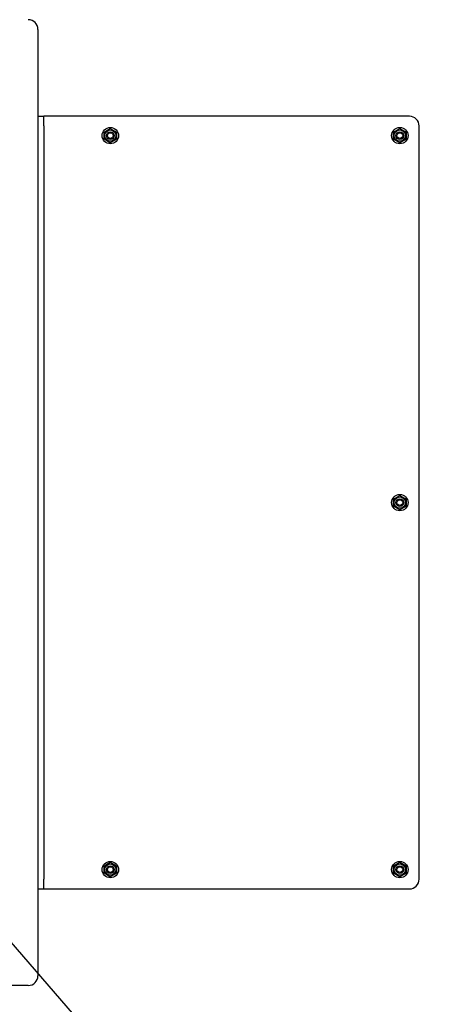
# Model space of a CAD drawing. Extents: x -89225 to 110569, y 13360 to 87647.
# Tile 84 of 256: x 7487 to 7921, y 76944 to 77963. Entities that reach past the tile are written whole.
import ezdxf

# ---------------------------------------------------------------- set-up
doc = ezdxf.new("R2010")
doc.units = 0
for name, color, linetype in [('Beluchtingstank', 253, 'Continuous'), ('Iv-Lines 035', 4, 'Continuous'), ('Iv-Lines 035 @ 100', 4, 'Continuous')]:
    doc.layers.add(name, color=color, linetype=linetype)
doc.styles.add('ISO', font='ISO.SHX')

# ---------------------------------------------------------------- blocks, each defined once
blk = doc.blocks.new('BAZ Landox')
for p, q in [((1101415.1, -893960.2), (1101415.1, -894940.2)), ((1101415.1, -894050.2), (1101421.1, -894050.2)), ((1101427.1, -894050.2), (1101421.1, -894050.2)), ((1101421.1, -894060.2), (1101421.1, -894050.2)), ((1101800.1, -894050.2), (1101427.1, -894050.2)), ((1101421.1, -894060.2), (1101421.1, -894840.2)), ((1101483.6, -894066.5), (1101490.1, -894062.7)), ((1101483.6, -894074), (1101483.6, -894066.5)), ((1101490.1, -894062.7), (1101496.6, -894066.5)), ((1101496.6, -894066.5), (1101496.6, -894074)), ((1101783.6, -894066.5), (1101790.1, -894062.7)), ((1101783.6, -894074), (1101783.6, -894066.5)), ((1101790.1, -894062.7), (1101796.6, -894066.5)), ((1101796.6, -894066.5), (1101796.6, -894074)), ((1101810.1, -894840.2), (1101810.1, -894060.2)), ((1101490.1, -894077.7), (1101483.6, -894074)), ((1101496.6, -894074), (1101490.1, -894077.7)), ((1101790.1, -894077.7), (1101783.6, -894074)), ((1101796.6, -894074), (1101790.1, -894077.7)), ((1101783.6, -894446.5), (1101790.1, -894442.7)), ((1101783.6, -894454), (1101783.6, -894446.5)), ((1101790.1, -894442.7), (1101796.6, -894446.5)), ((1101796.6, -894446.5), (1101796.6, -894454)), ((1101790.1, -894457.7), (1101783.6, -894454)), ((1101796.6, -894454), (1101790.1, -894457.7)), ((1101483.6, -894826.5), (1101490.1, -894822.7)), ((1101490.1, -894822.7), (1101496.6, -894826.5)), ((1101783.6, -894826.5), (1101790.1, -894822.7)), ((1101790.1, -894822.7), (1101796.6, -894826.5)), ((1101483.6, -894834), (1101483.6, -894826.5)), ((1101490.1, -894837.7), (1101483.6, -894834)), ((1101496.6, -894834), (1101490.1, -894837.7)), ((1101496.6, -894826.5), (1101496.6, -894834)), ((1101783.6, -894834), (1101783.6, -894826.5)), ((1101790.1, -894837.7), (1101783.6, -894834)), ((1101796.6, -894834), (1101790.1, -894837.7)), ((1101796.6, -894826.5), (1101796.6, -894834)), ((1101421.1, -894850.2), (1101421.1, -894840.2)), ((1101415.1, -894850.2), (1101421.1, -894850.2)), ((1101421.1, -894850.2), (1101427.1, -894850.2)), ((1101427.1, -894850.2), (1101800.1, -894850.2)), ((1101405.1, -894950.2), (1100625.1, -894950.2))]:
    blk.add_line(p, q)
for centre, radius in [((1101490.1, -894070.2), 8.5), ((1101490.1, -894070.2), 5.85), ((1101490.1, -894070.2), 4), ((1101490.1, -894070.2), 2.96), ((1101790.1, -894070.2), 8.5), ((1101790.1, -894070.2), 5.85), ((1101790.1, -894070.2), 4), ((1101790.1, -894070.2), 2.96), ((1101790.1, -894450.2), 8.5), ((1101790.1, -894450.2), 5.85), ((1101790.1, -894450.2), 4), ((1101790.1, -894450.2), 2.96), ((1101490.1, -894830.2), 8.5), ((1101790.1, -894830.2), 8.5), ((1101490.1, -894830.2), 5.85), ((1101490.1, -894830.2), 4), ((1101490.1, -894830.2), 2.96), ((1101790.1, -894830.2), 5.85), ((1101790.1, -894830.2), 4), ((1101790.1, -894830.2), 2.96)]:
    blk.add_circle(centre, radius)
for centre, start, end in [((1101405.1, -893960.2), 0, 90), ((1101800.1, -894060.2), 0, 90), ((1101800.1, -894840.2), 270, 0), ((1101405.1, -894940.2), 270, 0)]:
    blk.add_arc(centre, 10, start, end)
blk = doc.blocks.new('*U80')
blk.add_lwpolyline([(-7.441, -8.604), (0, 0)])
at = {"style": 'ISO'}
blk.add_attdef('NUMMER', (3.146, -0.835), '', height=1.8, dxfattribs=at)
blk = doc.blocks.new('*U560')
at = {"layer": 'Iv-Lines 035 @ 100', "xscale": -100, "yscale": 100, "zscale": 100, "rotation": 180}
blk.add_blockref('*U80', (8022.6, 76377.7), dxfattribs=at)

msp = doc.modelspace()

# ---------------------------------------------------------------- linework, layer by layer
at = {"layer": 'Beluchtingstank', "lineweight": 9, "ltscale": 0.01}
for radius, end in [(6774.8, 250.20098), (6574.8, 251.42135), (6475.2, 252.05749)]:
    msp.add_arc((8275.9, 77462.9), radius, 90, end, dxfattribs=at)

# ---------------------------------------------------------------- block references
at = {"layer": 'Iv-Lines 035'}
for name, p in [('BAZ Landox', (-1093909.2, 971913.3)), ('*U560', (0, 0))]:
    msp.add_blockref(name, p, dxfattribs=at)

doc.saveas('drawing.dxf')
